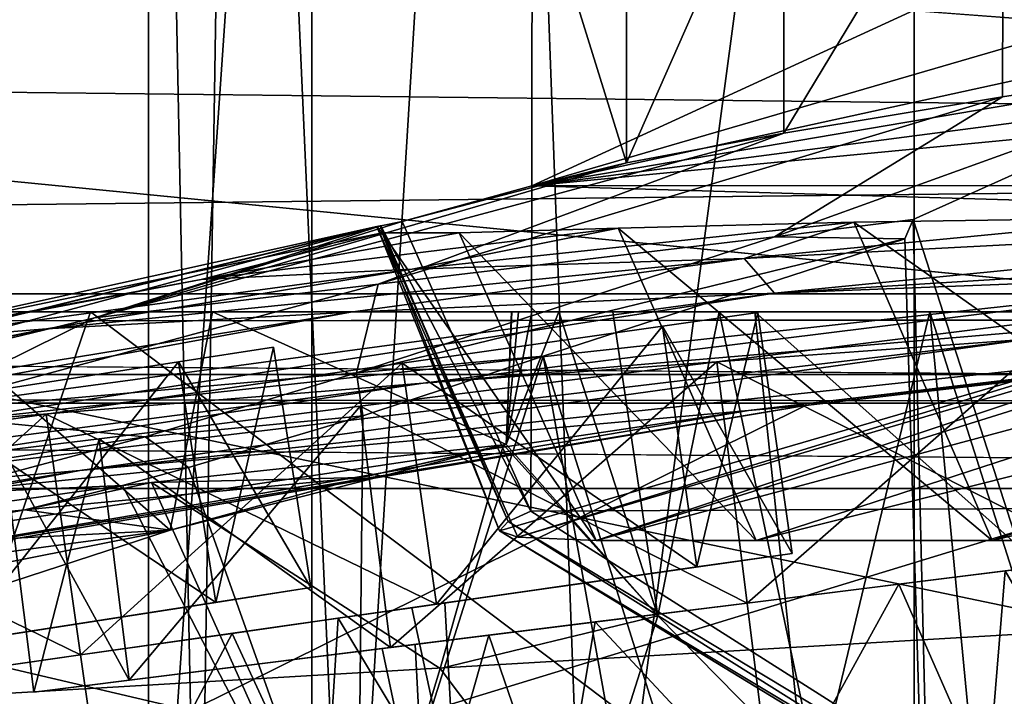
# Model space of a CAD drawing. Header units: metres. Extents: x -1004 to 0, y -808 to 0.
# Tile 75 of 124: x -653 to -623, y -64 to -43. Entities that reach past the tile are written whole.
import ezdxf

# ---------------------------------------------------------------- set-up
doc = ezdxf.new("R2010")
doc.units = ezdxf.units.M

msp = doc.modelspace()

# ---------------------------------------------------------------- linework, layer by layer
at = {"layer": 'top'}
for points in [[(-637.780579, -48.406116, 1607.5177), (-461.376587, -25.341852, 1608.121216), (-496.827362, -24.46418, 1608.144409)], [(-496.827362, -24.46418, 1608.144409), (-532.278259, -25.346687, 1608.12146), (-637.780579, -48.406116, 1607.5177)], [(-426.014893, -28.004723, 1608.051392), (-461.376587, -25.341852, 1608.121216), (-637.780579, -48.406116, 1607.5177)], [(-532.278259, -25.346687, 1608.12146), (-567.642517, -27.975554, 1608.052734), (-637.780579, -48.406116, 1607.5177)], [(-637.780579, -48.406116, 1607.5177), (-567.642517, -27.975554, 1608.052734), (-602.834656, -32.340183, 1607.938477)], [(-354.224518, -48.323433, 1607.518677), (-426.014893, -28.004723, 1608.051392), (-637.780579, -48.406116, 1607.5177)], [(-602.834656, -32.340183, 1607.938477), (-637.772705, -38.411606, 1607.779541), (-637.780579, -48.406116, 1607.5177)], [(-623.346375, -35.679882, 1851.487183), (-615.462036, -34.456242, 1926.485474), (-614.798401, -44.35643, 1932.162842)], [(-630.071838, -36.803009, 1769.925659), (-623.346375, -35.679882, 1851.487183), (-630.072205, -46.801701, 1769.925781)], [(-630.072205, -46.801701, 1769.925781), (-623.346375, -35.679882, 1851.487183), (-623.379333, -45.684078, 1851.142456)], [(-623.346375, -35.679882, 1851.487183), (-614.798401, -44.35643, 1932.162842), (-623.379333, -45.684078, 1851.142456)], [(-634.881165, -47.710297, 1688.484619), (-634.880188, -37.710392, 1688.506836), (-630.071838, -36.803009, 1769.925659)], [(-634.881165, -47.710297, 1688.484619), (-630.071838, -36.803009, 1769.925659), (-630.072205, -46.801701, 1769.925781)], [(-637.772705, -38.411606, 1607.779541), (-634.880188, -37.710392, 1688.506836), (-634.881165, -47.710297, 1688.484619)], [(-637.780579, -48.406116, 1607.5177), (-637.772705, -38.411606, 1607.779541), (-634.881165, -47.710297, 1688.484619)], [(-943.0271, -42.2672, 2063.060059), (-943.0271, -52.26717, 2063.060059), (-61.027081, -42.267323, 2063.060059)], [(-61.027081, -42.267323, 163.059998), (-61.026958, -52.26717, 163.059998), (-943.0271, -42.2672, 163.059998)], [(-943.0271, -42.2672, 163.059998), (-61.026958, -52.26717, 163.059998), (-943.0271, -52.26717, 163.059998)], [(-943.0271, -52.26717, 2063.060059), (-61.026958, -52.26717, 2063.060059), (-61.027081, -42.267323, 2063.060059)], [(-623.379333, -45.684078, 1851.142456), (-614.798401, -44.35643, 1932.162842), (-630.352783, -49.972351, 1904.670776)], [(-614.798401, -44.35643, 1932.162842), (-626.112, -49.44426, 1937.075684), (-630.352783, -49.972351, 1904.670776)], [(-614.798401, -44.35643, 1932.162842), (-608.102783, -105.245163, 1966.830444), (-626.112, -49.44426, 1937.075684)], [(-630.072205, -46.801701, 1769.925781), (-623.379333, -45.684078, 1851.142456), (-642.490112, -51.422031, 1794.889038)], [(-623.379333, -45.684078, 1851.142456), (-630.352783, -49.972351, 1904.670776), (-642.490112, -51.422031, 1794.889038)], [(-634.881165, -47.710297, 1688.484619), (-630.072205, -46.801701, 1769.925781), (-651.171631, -52.450169, 1684.773071)], [(-630.072205, -46.801701, 1769.925781), (-642.490112, -51.422031, 1794.889038), (-651.171631, -52.450169, 1684.773071)], [(-651.171631, -52.450169, 1684.773071), (-641.753479, -49.499054, 1607.489014), (-634.881165, -47.710297, 1688.484619)], [(-641.753479, -49.499054, 1607.489014), (-637.780579, -48.406116, 1607.5177), (-634.881165, -47.710297, 1688.484619)], [(-641.753479, -49.499054, 1607.489014), (-637.81189, -58.361294, 1607.256836), (-637.780579, -48.406116, 1607.5177)], [(-637.81189, -58.361294, 1607.256836), (-349.237091, -56.875664, 1607.294556), (-637.780579, -48.406116, 1607.5177)], [(-637.780579, -48.406116, 1607.5177), (-349.237091, -56.875664, 1607.294556), (-354.224518, -48.323433, 1607.518677)], [(-630.351501, -51.691772, 1007.922852), (-606.51001, -49.342506, 1018.40802), (-631.286743, -50.63805, 1120.290283)], [(-606.51001, -49.342506, 1018.40802), (-618.362, -49.381767, 1108.017456), (-631.286743, -50.63805, 1120.290283)], [(-631.286743, -50.63805, 1120.290283), (-618.362, -49.381767, 1108.017456), (-627.924255, -49.517433, 1198.030273)], [(-592.382446, -49.343231, 929.126526), (-606.51001, -49.342506, 1018.40802), (-630.351501, -51.691772, 1007.922852)], [(-613.724609, -51.054615, 895.839111), (-592.382446, -49.343231, 929.126526), (-630.351501, -51.691772, 1007.922852)], [(-618.362, -49.381767, 1108.017456), (-614.140015, -59.267227, 1108.287842), (-627.924255, -49.517433, 1198.030273)], [(-642.405212, -49.629742, 1574.473389), (-710.221802, -66.264854, 1574.473511), (-675.665588, -57.787426, 1573.312012)], [(-667.494385, -56.397991, 1684.867554), (-710.221802, -66.264854, 1574.473511), (-642.405212, -49.629742, 1574.473389)], [(-642.405212, -49.629742, 1574.473389), (-675.665588, -57.787426, 1573.312012), (-658.341187, -53.531971, 1573.309937)], [(-667.494385, -56.397991, 1684.867554), (-642.405212, -49.629742, 1574.473389), (-651.171631, -52.450169, 1684.773071)], [(-658.341187, -53.531971, 1573.309937), (-660.159607, -53.552528, 1459.967285), (-642.527832, -49.649982, 1568.118164)], [(-642.527832, -49.649982, 1568.118164), (-660.159607, -53.552528, 1459.967285), (-642.359131, -49.844097, 1458.954346)], [(-642.427673, -49.633209, 1573.311035), (-642.405212, -49.629742, 1574.473389), (-658.341187, -53.531971, 1573.309937)], [(-642.427673, -49.633209, 1573.311035), (-658.341187, -53.531971, 1573.309937), (-642.527832, -49.649982, 1568.118164)], [(-642.405212, -49.629742, 1574.473389), (-641.753479, -49.499054, 1607.489014), (-651.171631, -52.450169, 1684.773071)], [(-647.905701, -51.278965, 1346.488281), (-635.138, -49.707047, 1288.088013), (-640.006531, -49.843632, 1378.386719)], [(-641.443481, -50.958561, 1233.251221), (-635.138, -49.707047, 1288.088013), (-647.905701, -51.278965, 1346.488281)], [(-638.505981, -58.684109, 1568.05957), (-642.427673, -49.633209, 1573.311035), (-642.527832, -49.649982, 1568.118164)], [(-638.770935, -58.972118, 1508.059814), (-642.527832, -49.649982, 1568.118164), (-642.359131, -49.844097, 1458.954346)], [(-638.770935, -58.972118, 1508.059814), (-638.505981, -58.684109, 1568.05957), (-642.527832, -49.649982, 1568.118164)], [(-642.405212, -49.629742, 1574.473389), (-642.427673, -49.633209, 1573.311035), (-638.505981, -58.684109, 1568.05957)], [(-637.81189, -58.361294, 1607.256836), (-641.753479, -49.499054, 1607.489014), (-642.405212, -49.629742, 1574.473389)], [(-637.81189, -58.361294, 1607.256836), (-642.405212, -49.629742, 1574.473389), (-638.505981, -58.684109, 1568.05957)], [(-631.286743, -50.63805, 1120.290283), (-627.924255, -49.517433, 1198.030273), (-641.443481, -50.958561, 1233.251221)], [(-627.924255, -49.517433, 1198.030273), (-635.138, -49.707047, 1288.088013), (-641.443481, -50.958561, 1233.251221)], [(-635.138, -49.707047, 1288.088013), (-630.917419, -59.267242, 1288.292236), (-640.006531, -49.843632, 1378.386719)], [(-627.924255, -49.517433, 1198.030273), (-623.691162, -59.267227, 1198.181641), (-635.138, -49.707047, 1288.088013)], [(-623.691162, -59.267227, 1198.181641), (-630.917419, -59.267242, 1288.292236), (-635.138, -49.707047, 1288.088013)], [(-630.352783, -49.972351, 1904.670776), (-626.112, -49.44426, 1937.075684), (-626.371643, -50.028816, 1937.447388)], [(-614.140015, -59.267227, 1108.287842), (-623.691162, -59.267227, 1198.181641), (-627.924255, -49.517433, 1198.030273)], [(-626.112, -49.44426, 1937.075684), (-625.064758, -92.989151, 1962.418091), (-626.371643, -50.028816, 1937.447388)], [(-608.102783, -105.245163, 1966.830444), (-625.064758, -92.989151, 1962.418091), (-626.112, -49.44426, 1937.075684)], [(-660.159607, -53.552528, 1459.967285), (-647.905701, -51.278965, 1346.488281), (-642.359131, -49.844097, 1458.954346)], [(-642.359131, -49.844097, 1458.954346), (-647.905701, -51.278965, 1346.488281), (-640.006531, -49.843632, 1378.386719)], [(-630.352783, -49.972351, 1904.670776), (-626.371643, -50.028816, 1937.447388), (-643.15271, -54.137505, 1904.770996)], [(-642.490112, -51.422031, 1794.889038), (-630.352783, -49.972351, 1904.670776), (-643.15271, -54.137505, 1904.770996)], [(-640.006531, -49.843632, 1378.386719), (-635.814453, -59.267178, 1378.559326), (-642.359131, -49.844097, 1458.954346)], [(-635.814453, -59.267178, 1378.559326), (-638.209656, -59.165482, 1459.027466), (-642.359131, -49.844097, 1458.954346)], [(-638.209656, -59.165482, 1459.027466), (-638.770935, -58.972118, 1508.059814), (-642.359131, -49.844097, 1458.954346)], [(-630.917419, -59.267242, 1288.292236), (-635.814453, -59.267178, 1378.559326), (-640.006531, -49.843632, 1378.386719)], [(-626.371643, -50.028816, 1937.447388), (-637.43988, -53.622517, 1943.283569), (-643.15271, -54.137505, 1904.770996)], [(-625.064758, -92.989151, 1962.418091), (-637.43988, -53.622517, 1943.283569), (-626.371643, -50.028816, 1937.447388)], [(-613.724609, -51.054615, 895.839111), (-641.103943, -54.453579, 896.211426), (-593.479553, -50.364639, 784.363281)], [(-641.103943, -54.453579, 896.211426), (-622.591797, -53.105709, 784.583984), (-593.479553, -50.364639, 784.363281)], [(-643.331543, -52.271954, 1120.496704), (-631.286743, -50.63805, 1120.290283), (-652.639771, -52.791306, 1233.442017)], [(-631.286743, -50.63805, 1120.290283), (-641.443481, -50.958561, 1233.251221), (-652.639771, -52.791306, 1233.442017)], [(-643.331543, -52.271954, 1120.496704), (-630.351501, -51.691772, 1007.922852), (-631.286743, -50.63805, 1120.290283)], [(-652.639771, -52.791306, 1233.442017), (-641.443481, -50.958561, 1233.251221), (-658.255005, -53.246292, 1346.637939)], [(-641.443481, -50.958561, 1233.251221), (-647.905701, -51.278965, 1346.488281), (-658.255005, -53.246292, 1346.637939)], [(-630.351501, -51.691772, 1007.922852), (-655.990173, -55.659924, 1008.377197), (-613.724609, -51.054615, 895.839111)], [(-655.990173, -55.659924, 1008.377197), (-641.103943, -54.453579, 896.211426), (-613.724609, -51.054615, 895.839111)], [(-658.255005, -53.246292, 1346.637939), (-647.905701, -51.278965, 1346.488281), (-660.159607, -53.552528, 1459.967285)], [(-651.171631, -52.450169, 1684.773071), (-642.490112, -51.422031, 1794.889038), (-657.072937, -55.362045, 1795.017456)], [(-642.490112, -51.422031, 1794.889038), (-643.15271, -54.137505, 1904.770996), (-657.072937, -55.362045, 1795.017456)], [(-600.585144, -51.613518, 1198.142944), (-623.691162, -59.267227, 1198.181641), (-590.998535, -51.500629, 1108.280396)], [(-623.691162, -59.267227, 1198.181641), (-614.140015, -59.267227, 1108.287842), (-590.998535, -51.500629, 1108.280396)], [(-643.331543, -52.271954, 1120.496704), (-667.236206, -56.67519, 1120.969116), (-630.351501, -51.691772, 1007.922852)], [(-667.236206, -56.67519, 1120.969116), (-655.990173, -55.659924, 1008.377197), (-630.351501, -51.691772, 1007.922852)], [(-531.962463, -59.26767, 664.851257), (-598.609192, -51.553875, 665.053223), (-659.932678, -70.278816, 664.562744)], [(-598.609192, -51.553875, 665.053223), (-629.410706, -55.129055, 664.959534), (-659.932678, -70.278816, 664.562744)], [(-622.591797, -53.105709, 784.583984), (-651.612549, -57.120155, 784.804932), (-600.472046, -51.667332, 673.608582)], [(-651.612549, -57.120155, 784.804932), (-631.154419, -55.287918, 673.604614), (-600.472046, -51.667332, 673.608582)], [(-612.437134, -51.953506, 1378.560059), (-635.814453, -59.267178, 1378.559326), (-607.776001, -51.747608, 1288.256348)], [(-635.814453, -59.267178, 1378.559326), (-630.917419, -59.267242, 1288.292236), (-607.776001, -51.747608, 1288.256348)], [(-600.472046, -51.667332, 673.608582), (-631.154419, -55.287918, 673.604614), (-598.609192, -51.553875, 665.053223)], [(-631.154419, -55.287918, 673.604614), (-629.410706, -55.129055, 664.959534), (-598.609192, -51.553875, 665.053223)], [(-607.776001, -51.747608, 1288.256348), (-630.917419, -59.267242, 1288.292236), (-600.585144, -51.613518, 1198.142944)], [(-630.917419, -59.267242, 1288.292236), (-623.691162, -59.267227, 1198.181641), (-600.585144, -51.613518, 1198.142944)], [(-616.348267, -72.405678, 1518.67334), (-638.770935, -58.972118, 1508.059814), (-614.703125, -51.961727, 1506.982056)], [(-638.770935, -58.972118, 1508.059814), (-638.209656, -59.165482, 1459.027466), (-614.703125, -51.961727, 1506.982056)], [(-638.209656, -59.165482, 1459.027466), (-613.644775, -51.894428, 1443.067139), (-614.703125, -51.961727, 1506.982056)], [(-638.209656, -59.165482, 1459.027466), (-635.814453, -59.267178, 1378.559326), (-613.644775, -51.894428, 1443.067139)], [(-635.814453, -59.267178, 1378.559326), (-612.437134, -51.953506, 1378.560059), (-613.644775, -51.894428, 1443.067139)], [(-782.598877, -52.26717, 2039.088379), (-481.596069, -52.26717, 2033.802246), (-943.0271, -52.26717, 2063.060059)], [(-481.596069, -52.26717, 2033.802246), (-428.863464, -52.26717, 2035.059937), (-943.0271, -52.26717, 2063.060059)], [(-943.0271, -52.26717, 2063.060059), (-428.863464, -52.26717, 2035.059937), (-61.026958, -52.26717, 2063.060059)], [(-61.026958, -52.26717, 163.059998), (-407.772705, -52.26717, 179.05925), (-943.0271, -52.26717, 163.059998)], [(-407.772705, -52.26717, 179.05925), (-428.346069, -52.26717, 179.737396), (-943.0271, -52.26717, 163.059998)], [(-943.0271, -52.26717, 163.059998), (-428.346069, -52.26717, 179.737396), (-449.178162, -52.26717, 181.812668)], [(-449.178162, -52.26717, 181.812668), (-470.251709, -52.26717, 185.372299), (-943.0271, -52.26717, 163.059998)], [(-470.251709, -52.26717, 185.372299), (-763.151001, -52.26717, 196.518036), (-943.0271, -52.26717, 163.059998)], [(-710.175232, -52.26717, 2028.442627), (-534.209045, -52.26717, 2030.036865), (-782.598877, -52.26717, 2039.088379)], [(-534.209045, -52.26717, 2030.036865), (-481.596069, -52.26717, 2033.802246), (-782.598877, -52.26717, 2039.088379)], [(-470.251709, -52.26717, 185.372299), (-491.851715, -52.26717, 190.612167), (-763.151001, -52.26717, 196.518036)], [(-491.851715, -52.26717, 190.612167), (-735.55072, -52.26717, 199.387146), (-763.151001, -52.26717, 196.518036)], [(-735.55072, -52.26717, 199.387146), (-491.851715, -52.26717, 190.612167), (-707.955811, -52.26717, 203.017151)], [(-674.304321, -52.26717, 2021.139038), (-586.582764, -52.26717, 2023.772217), (-710.175232, -52.26717, 2028.442627)], [(-586.582764, -52.26717, 2023.772217), (-534.209045, -52.26717, 2030.036865), (-710.175232, -52.26717, 2028.442627)], [(-491.851715, -52.26717, 190.612167), (-513.955444, -52.26717, 197.745865), (-707.955811, -52.26717, 203.017151)], [(-707.955811, -52.26717, 203.017151), (-513.955444, -52.26717, 197.745865), (-680.806824, -52.26717, 207.461563)], [(-656.475098, -52.26717, 2016.996094), (-680.862793, -63.238991, 2020.597778), (-648.850037, -58.949764, 2013.914429)], [(-680.806824, -52.26717, 207.461563), (-651.291992, -52.26717, 213.479858), (-654.932617, -62.904243, 216.257507)], [(-513.955444, -52.26717, 197.745865), (-651.291992, -52.26717, 213.479858), (-680.806824, -52.26717, 207.461563)], [(-652.639771, -52.791306, 1233.442017), (-674.831604, -57.45047, 1233.873291), (-643.331543, -52.271954, 1120.496704)], [(-674.831604, -57.45047, 1233.873291), (-667.236206, -56.67519, 1120.969116), (-643.331543, -52.271954, 1120.496704)], [(-625.605225, -52.26717, 2017.447388), (-612.598816, -52.26717, 2019.714355), (-674.304321, -52.26717, 2021.139038)], [(-612.598816, -52.26717, 2019.714355), (-586.582764, -52.26717, 2023.772217), (-674.304321, -52.26717, 2021.139038)], [(-625.605225, -52.26717, 2017.447388), (-674.304321, -52.26717, 2021.139038), (-656.475098, -52.26717, 2016.996094)], [(-647.557129, -52.26717, 2015.059937), (-656.475098, -52.26717, 2016.996094), (-648.850037, -58.949764, 2013.914429)], [(-647.557129, -52.26717, 2015.059937), (-636.959595, -52.26717, 2015.337402), (-656.475098, -52.26717, 2016.996094)], [(-636.959595, -52.26717, 2015.337402), (-635.30719, -52.26717, 2015.6521), (-656.475098, -52.26717, 2016.996094)], [(-656.475098, -52.26717, 2016.996094), (-635.30719, -52.26717, 2015.6521), (-632.050964, -52.26717, 2016.264648)], [(-632.050964, -52.26717, 2016.264648), (-625.605225, -52.26717, 2017.447388), (-656.475098, -52.26717, 2016.996094)], [(-654.932617, -62.904243, 216.257507), (-651.291992, -52.26717, 213.479858), (-629.193848, -68.938919, 224.104462)], [(-651.291992, -52.26717, 213.479858), (-630.95813, -52.26717, 218.463608), (-629.193848, -68.938919, 224.104462)], [(-513.955444, -52.26717, 197.745865), (-536.378601, -52.26717, 206.962265), (-651.291992, -52.26717, 213.479858)], [(-536.378601, -52.26717, 206.962265), (-630.95813, -52.26717, 218.463608), (-651.291992, -52.26717, 213.479858)], [(-647.557129, -52.26717, 2015.059937), (-648.850037, -58.949764, 2013.914429), (-638.564209, -56.328995, 2014.334473)], [(-638.40509, -52.26717, 2015.062988), (-647.557129, -52.26717, 2015.059937), (-638.564209, -56.328995, 2014.334473)], [(-638.189331, -52.26717, 2015.101563), (-647.557129, -52.26717, 2015.059937), (-638.40509, -52.26717, 2015.062988)], [(-638.189331, -52.26717, 2015.101563), (-637.782104, -52.26717, 2015.179932), (-647.557129, -52.26717, 2015.059937)], [(-637.782104, -52.26717, 2015.179932), (-636.959595, -52.26717, 2015.337402), (-647.557129, -52.26717, 2015.059937)], [(-633.930298, -61.566643, 2014.243652), (-636.959595, -52.26717, 2015.337402), (-638.564209, -56.328995, 2014.334473)], [(-636.959595, -52.26717, 2015.337402), (-637.782104, -52.26717, 2015.179932), (-638.564209, -56.328995, 2014.334473)], [(-638.564209, -56.328995, 2014.334473), (-637.782104, -52.26717, 2015.179932), (-638.189331, -52.26717, 2015.101563)], [(-638.189331, -52.26717, 2015.101563), (-638.398376, -52.26717, 2015.063721), (-638.564209, -56.328995, 2014.334473)], [(-638.398376, -52.26717, 2015.063721), (-638.40509, -52.26717, 2015.062988), (-638.564209, -56.328995, 2014.334473)], [(-638.398376, -52.26717, 2015.063721), (-638.189331, -52.26717, 2015.101563), (-638.40509, -52.26717, 2015.062988)], [(-635.30719, -52.26717, 2015.6521), (-636.959595, -52.26717, 2015.337402), (-633.930298, -61.566643, 2014.243652)], [(-632.050964, -52.26717, 2016.264648), (-635.30719, -52.26717, 2015.6521), (-633.930298, -61.566643, 2014.243652)], [(-632.050964, -52.26717, 2016.264648), (-633.930298, -61.566643, 2014.243652), (-629.025696, -66.545364, 2014.264771)], [(-625.605225, -52.26717, 2017.447388), (-632.050964, -52.26717, 2016.264648), (-629.025696, -66.545364, 2014.264771)], [(-629.193848, -68.938919, 224.104462), (-630.95813, -52.26717, 218.463608), (-604.139343, -76.101646, 232.79126)], [(-630.95813, -52.26717, 218.463608), (-605.47699, -52.26717, 225.682297), (-604.139343, -76.101646, 232.79126)], [(-536.378601, -52.26717, 206.962265), (-558.9823, -52.26717, 218.480057), (-630.95813, -52.26717, 218.463608)], [(-558.9823, -52.26717, 218.480057), (-605.47699, -52.26717, 225.682297), (-630.95813, -52.26717, 218.463608)], [(-625.605225, -52.26717, 2017.447388), (-629.025696, -66.545364, 2014.264771), (-623.786194, -71.168701, 2014.388184)], [(-612.598816, -52.26717, 2019.714355), (-625.605225, -52.26717, 2017.447388), (-618.238586, -75.413475, 2014.608521)], [(-618.238586, -75.413475, 2014.608521), (-625.605225, -52.26717, 2017.447388), (-623.786194, -71.168701, 2014.388184)], [(-667.494385, -56.397991, 1684.867554), (-651.171631, -52.450169, 1684.773071), (-657.072937, -55.362045, 1795.017456)], [(-658.255005, -53.246292, 1346.637939), (-678.769836, -57.938011, 1346.971802), (-652.639771, -52.791306, 1233.442017)], [(-678.769836, -57.938011, 1346.971802), (-674.831604, -57.45047, 1233.873291), (-652.639771, -52.791306, 1233.442017)], [(-641.103943, -54.453579, 896.211426), (-668.486938, -58.590691, 896.590027), (-622.591797, -53.105709, 784.583984)], [(-668.486938, -58.590691, 896.590027), (-651.612549, -57.120155, 784.804932), (-622.591797, -53.105709, 784.583984)], [(-643.15271, -54.137505, 1904.770996), (-637.43988, -53.622517, 1943.283569), (-642.952393, -55.45068, 1947.344849)], [(-631.481934, -86.697609, 1960.633789), (-643.121216, -71.542465, 1957.235962), (-637.43988, -53.622517, 1943.283569)], [(-637.43988, -53.622517, 1943.283569), (-643.121216, -71.542465, 1957.235962), (-642.952393, -55.45068, 1947.344849)], [(-625.064758, -92.989151, 1962.418091), (-631.481934, -86.697609, 1960.633789), (-637.43988, -53.622517, 1943.283569)], [(-657.072937, -55.362045, 1795.017456), (-643.15271, -54.137505, 1904.770996), (-649.617249, -56.089542, 1904.822632)], [(-643.15271, -54.137505, 1904.770996), (-642.952393, -55.45068, 1947.344849), (-649.617249, -56.089542, 1904.822632)], [(-655.990173, -55.659924, 1008.377197), (-681.746033, -59.732021, 1008.84729), (-641.103943, -54.453579, 896.211426)], [(-681.746033, -59.732021, 1008.84729), (-668.486938, -58.590691, 896.590027), (-641.103943, -54.453579, 896.211426)], [(-631.154419, -55.287918, 673.604614), (-661.615967, -60.470383, 673.609558), (-629.410706, -55.129055, 664.959534)], [(-661.615967, -60.470383, 673.609558), (-659.987671, -60.2826, 664.824524), (-629.410706, -55.129055, 664.959534)], [(-659.932678, -70.278816, 664.562744), (-629.410706, -55.129055, 664.959534), (-659.987671, -60.2826, 664.824524)], [(-651.612549, -57.120155, 784.804932), (-680.390442, -62.638851, 784.972351), (-631.154419, -55.287918, 673.604614)], [(-680.390442, -62.638851, 784.972351), (-661.615967, -60.470383, 673.609558), (-631.154419, -55.287918, 673.604614)], [(-657.072937, -55.362045, 1795.017456), (-649.617249, -56.089542, 1904.822632), (-671.646362, -59.508541, 1795.133545)], [(-642.952393, -55.45068, 1947.344849), (-648.289795, -57.032207, 1952.420166), (-649.617249, -56.089542, 1904.822632)], [(-643.121216, -71.542465, 1957.235962), (-648.289795, -57.032207, 1952.420166), (-642.952393, -55.45068, 1947.344849)], [(-649.617249, -56.089542, 1904.822632), (-656.14502, -57.834797, 1904.871582), (-671.646362, -59.508541, 1795.133545)], [(-649.617249, -56.089542, 1904.822632), (-648.289795, -57.032207, 1952.420166), (-656.14502, -57.834797, 1904.871582)], [(-649.4245, -57.485996, 1959.551147), (-638.647705, -56.337891, 2013.91333), (-642.98645, -57.340115, 2014.067505)], [(-638.647705, -56.337891, 2013.91333), (-649.4245, -57.485996, 1959.551147), (-640.587036, -63.181965, 1985.065674)], [(-642.98645, -57.340115, 2014.067505), (-638.564209, -56.328995, 2014.334473), (-648.850037, -58.949764, 2013.914429)], [(-638.647705, -56.337891, 2013.91333), (-638.564209, -56.328995, 2014.334473), (-642.98645, -57.340115, 2014.067505)], [(-638.647705, -56.337891, 2013.91333), (-640.587036, -63.181965, 1985.065674), (-633.930298, -61.566643, 2014.243652)], [(-638.564209, -56.328995, 2014.334473), (-638.647705, -56.337891, 2013.91333), (-633.930298, -61.566643, 2014.243652)], [(-637.81189, -58.361294, 1607.256836), (-615.470276, -72.550049, 1606.88501), (-349.237091, -56.875664, 1607.294556)], [(-668.486938, -58.590691, 896.590027), (-695.562866, -64.39183, 896.888855), (-651.612549, -57.120155, 784.804932)], [(-695.562866, -64.39183, 896.888855), (-680.390442, -62.638851, 784.972351), (-651.612549, -57.120155, 784.804932)], [(-648.289795, -57.032207, 1952.420166), (-650.312927, -57.580647, 1955.069458), (-656.14502, -57.834797, 1904.871582)], [(-643.121216, -71.542465, 1957.235962), (-650.312927, -57.580647, 1955.069458), (-648.289795, -57.032207, 1952.420166)], [(-649.4245, -57.485996, 1959.551147), (-642.98645, -57.340115, 2014.067505), (-653.298584, -58.328999, 1959.571045)], [(-653.298584, -58.328999, 1959.571045), (-642.98645, -57.340115, 2014.067505), (-648.850037, -58.949764, 2013.914429)], [(-650.312927, -57.580647, 1955.069458), (-649.4245, -57.485996, 1959.551147), (-653.298584, -58.328999, 1959.571045)], [(-649.4245, -57.485996, 1959.551147), (-650.312927, -57.580647, 1955.069458), (-643.121216, -71.542465, 1957.235962)], [(-649.4245, -57.485996, 1959.551147), (-643.121216, -71.542465, 1957.235962), (-640.587036, -63.181965, 1985.065674)], [(-656.14502, -57.834797, 1904.871582), (-650.312927, -57.580647, 1955.069458), (-662.746643, -59.301483, 1904.915894)], [(-650.312927, -57.580647, 1955.069458), (-653.298584, -58.328999, 1959.571045), (-662.746643, -59.301483, 1904.915894)], [(-662.746643, -59.301483, 1904.915894), (-653.298584, -58.328999, 1959.571045), (-659.537659, -59.502392, 1959.597412)], [(-653.298584, -58.328999, 1959.571045), (-648.850037, -58.949764, 2013.914429), (-659.537659, -59.502392, 1959.597412)], [(-638.505981, -58.684109, 1568.05957), (-615.470276, -72.550049, 1606.88501), (-637.81189, -58.361294, 1607.256836)], [(-638.770935, -58.972118, 1508.059814), (-615.808777, -72.942154, 1563.11499), (-638.505981, -58.684109, 1568.05957)], [(-615.808777, -72.942154, 1563.11499), (-615.470276, -72.550049, 1606.88501), (-638.505981, -58.684109, 1568.05957)], [(-662.335876, -63.344749, 1944.577393), (-648.850037, -58.949764, 2013.914429), (-691.359802, -67.368401, 1944.609497)], [(-691.359802, -67.368401, 1944.609497), (-648.850037, -58.949764, 2013.914429), (-680.862793, -63.238991, 2020.597778)], [(-648.850037, -58.949764, 2013.914429), (-662.335876, -63.344749, 1944.577393), (-659.537659, -59.502392, 1959.597412)], [(-638.770935, -58.972118, 1508.059814), (-616.348267, -72.405678, 1518.67334), (-615.808777, -72.942154, 1563.11499)], [(-680.822693, -82.096756, 664.253174), (-670.037964, -123.145065, 663.178101), (-531.962463, -59.26767, 664.851257)], [(-659.932678, -70.278816, 664.562744), (-680.822693, -82.096756, 664.253174), (-531.962463, -59.26767, 664.851257)], [(-670.037964, -123.145065, 663.178101), (-631.364441, -146.148254, 662.575684), (-531.962463, -59.26767, 664.851257)], [(-531.962463, -59.26767, 664.851257), (-631.364441, -146.148254, 662.575684), (-594.247375, -171.585114, 661.909546)], [(-633.930298, -61.566643, 2014.243652), (-640.587036, -63.181965, 1985.065674), (-636.264099, -68.923111, 1985.733276)], [(-629.025696, -66.545364, 2014.264771), (-633.930298, -61.566643, 2014.243652), (-636.264099, -68.923111, 1985.733276)], [(-652.923584, -86.288589, 224.602814), (-679.312012, -79.51873, 217.640656), (-654.932617, -62.904243, 216.257507)], [(-652.923584, -86.288589, 224.602814), (-654.932617, -62.904243, 216.257507), (-629.193848, -68.938919, 224.104462)], [(-640.587036, -63.181965, 1985.065674), (-643.121216, -71.542465, 1957.235962), (-636.264099, -68.923111, 1985.733276)]]:
    msp.add_3dface(points, dxfattribs=at)
at = {"layer": 'top0123413'}
for points in [[(-787.024658, -763.271118, 90), (-994.037292, -10, 90), (-533.424561, -638.481384, 90)], [(-994.037292, -10, 90), (-526.238708, -632.856445, 90), (-533.424561, -638.481384, 90)], [(-10, -10, 90), (-502.018646, -625.846375, 90), (-994.037292, -10, 90)], [(-502.018646, -625.846375, 90), (-510.034576, -626.560547, 90), (-994.037292, -10, 90)], [(-994.037292, -10, 90), (-510.034576, -626.560547, 90), (-518.256042, -628.853394, 90)], [(-518.256042, -628.853394, 90), (-526.238708, -632.856445, 90), (-994.037292, -10, 90)], [(-665.157715, -52.554413, 163.059708), (-610.580078, -52.505119, 163.059708), (-982.615723, -15.961353, 163.059708)], [(-610.580078, -52.505119, 163.059708), (-502.018616, -52.467403, 163.059708), (-982.615723, -15.961353, 163.059708)], [(-982.615723, -15.961353, 163.059708), (-502.018616, -52.467403, 163.059708), (-21.421595, -15.961353, 163.059708)], [(-605.16803, -65.046387, 141.304626), (-610.580078, -52.505119, 163.059708), (-665.157715, -52.554413, 163.059708)], [(-656.737122, -64.42334, 141.24382), (-605.16803, -65.046387, 141.304626), (-665.157715, -52.554413, 163.059708)]]:
    msp.add_3dface(points, dxfattribs=at)
at = {"layer": 'top0123414'}
for points in [[(-13.018654, -13.016087, 2065.279785), (-991.018677, -13.016087, 2065.279785), (-51.716675, -51.714104, 2065.279785)], [(-51.716675, -51.714104, 2065.279785), (-991.018677, -13.016087, 2065.279785), (-952.320618, -51.714104, 2065.279785)], [(-16.018654, -16.016087, 2063.023682), (-949.849792, -54.184963, 2063.023682), (-988.018677, -16.016087, 2063.023682)], [(-54.187531, -54.184963, 2063.023682), (-949.849792, -54.184963, 2063.023682), (-16.018654, -16.016087, 2063.023682)], [(-51.716675, -51.714104, 2065.279785), (-952.320618, -51.714104, 2065.279785), (-502.018646, -55.05748, 2077.158447)], [(-502.018646, -55.05748, 2077.158447), (-952.320618, -51.714104, 2065.279785), (-949.259888, -54.774872, 2076.154297)], [(-502.018646, -57.672649, 2075.415039), (-949.849792, -54.184963, 2063.023682), (-54.187531, -54.184963, 2063.023682)], [(-502.018646, -57.672649, 2075.415039), (-946.362122, -57.672649, 2075.415039), (-949.849792, -54.184963, 2063.023682)], [(-949.259888, -54.774872, 2076.154297), (-948.977234, -55.05748, 2077.158447), (-502.018646, -55.05748, 2077.158447)], [(-948.977234, -55.05748, 2077.158447), (-942.545349, -80.833534, 2094.340576), (-502.018646, -55.05748, 2077.158447)], [(-942.545349, -80.833534, 2094.340576), (-932.125671, -108.299606, 2112.649414), (-502.018646, -55.05748, 2077.158447)], [(-502.018646, -55.05748, 2077.158447), (-932.125671, -108.299606, 2112.649414), (-918.452148, -133.331024, 2129.335449)], [(-918.452148, -133.331024, 2129.335449), (-901.793396, -155.042709, 2143.80835), (-502.018646, -55.05748, 2077.158447)], [(-901.793396, -155.042709, 2143.80835), (-820.791748, -194.333847, 2169.999756), (-502.018646, -55.05748, 2077.158447)], [(-502.018646, -55.05748, 2077.158447), (-820.791748, -194.333847, 2169.999756), (-502.018646, -194.333847, 2169.999756)], [(-502.018646, -57.672649, 2075.415039), (-939.278992, -86.006744, 2094.30249), (-946.362122, -57.672649, 2075.415039)], [(-928.7276, -113.098167, 2112.361572), (-939.278992, -86.006744, 2094.30249), (-502.018646, -57.672649, 2075.415039)], [(-914.9198, -137.676178, 2128.745361), (-928.7276, -113.098167, 2112.361572), (-502.018646, -57.672649, 2075.415039)], [(-502.018646, -57.672649, 2075.415039), (-898.363892, -158.604187, 2142.695801), (-914.9198, -137.676178, 2128.745361)], [(-820.791748, -195.279739, 2167.143799), (-898.363892, -158.604187, 2142.695801), (-502.018646, -57.672649, 2075.415039)], [(-502.018646, -195.279739, 2167.143799), (-820.791748, -195.279739, 2167.143799), (-502.018646, -57.672649, 2075.415039)]]:
    msp.add_3dface(points, dxfattribs=at)
at = {"layer": 'top0123420'}
for points in [[(-649.516602, 0.18392, 2150), (-649.516602, -77.184326, 2150), (-649.516602, -0.470728, 2175)], [(-649.516602, -77.184326, 2150), (-649.516602, 0.18392, 2150), (-644.516602, -4.81608, 2150)], [(-646.790649, -1.012921, 2195.705566), (-649.516602, -0.470728, 2175), (-647.979431, -76.529678, 2190.607178)], [(-649.516602, -0.470728, 2175), (-649.516602, -76.529678, 2175), (-647.979431, -76.529678, 2190.607178)], [(-649.516602, -77.184326, 2150), (-649.516602, -76.529678, 2175), (-649.516602, -0.470728, 2175)], [(-646.790649, -1.012921, 2195.705566), (-647.979431, -76.529678, 2190.607178), (-643.426941, -76.529678, 2205.614746)], [(-638.798645, -1.518165, 2215), (-646.790649, -1.012921, 2195.705566), (-643.426941, -76.529678, 2205.614746)], [(-638.798645, -1.518165, 2215), (-643.426941, -76.529678, 2205.614746), (-636.03418, -76.529678, 2219.445557)], [(-626.085144, -1.952027, 2231.568604), (-638.798645, -1.518165, 2215), (-636.03418, -76.529678, 2219.445557)], [(-626.085144, -1.952027, 2231.568604), (-636.03418, -76.529678, 2219.445557), (-626.085144, -76.529678, 2231.568604)], [(-609.516602, -2.284942, 2244.281982), (-626.085144, -1.952027, 2231.568604), (-613.962219, -76.529678, 2241.517578)], [(-613.962219, -76.529678, 2241.517578), (-626.085144, -1.952027, 2231.568604), (-626.085144, -76.529678, 2231.568604)], [(-644.516602, -77.184326, 2150), (-649.516602, -77.184326, 2150), (-644.516602, -4.81608, 2150)], [(-644.516602, -4.81608, 2175), (-644.516602, -77.184326, 2175), (-644.516602, -4.81608, 2150)], [(-644.516602, -77.184326, 2175), (-644.516602, -77.184326, 2150), (-644.516602, -4.81608, 2150)], [(-359.516602, -77.184326, 2175), (-644.516602, -77.184326, 2175), (-359.516602, -4.81608, 2175)], [(-644.516602, -77.184326, 2175), (-644.516602, -4.81608, 2175), (-359.516602, -4.81608, 2175)]]:
    msp.add_3dface(points, dxfattribs=at)
at = {"layer": 'top0123437'}
for points in [[(-644.545349, -60.706085, 1117.964722), (-645.686279, -53.348946, 1117.964722), (-648.598877, -53.800621, 1128.964722)], [(-647.457947, -61.157757, 1106.964722), (-648.598877, -53.800621, 1106.964722), (-645.686279, -53.348946, 1117.964722)], [(-648.598877, -53.800621, 1128.964722), (-645.686279, -53.348946, 1117.964722), (-648.598877, -53.800621, 1106.964722)], [(-644.545349, -60.706085, 1117.964722), (-647.457947, -61.157757, 1106.964722), (-645.686279, -53.348946, 1117.964722)], [(-647.457947, -61.157757, 1128.964722), (-648.598877, -53.800621, 1128.964722), (-656.556335, -55.034615, 1137.017334)], [(-655.415405, -62.391754, 1098.912231), (-656.556335, -55.034615, 1098.912231), (-648.598877, -53.800621, 1106.964722)], [(-648.598877, -53.800621, 1128.964722), (-648.598877, -53.800621, 1106.964722), (-656.556335, -55.034615, 1137.017334)], [(-648.598877, -53.800621, 1106.964722), (-656.556335, -55.034615, 1098.912231), (-656.556335, -55.034615, 1137.017334)], [(-647.457947, -61.157757, 1106.964722), (-655.415405, -62.391754, 1098.912231), (-648.598877, -53.800621, 1106.964722)], [(-647.457947, -61.157757, 1128.964722), (-644.545349, -60.706085, 1117.964722), (-648.598877, -53.800621, 1128.964722)], [(-655.415405, -62.391754, 1137.017334), (-647.457947, -61.157757, 1128.964722), (-656.556335, -55.034615, 1137.017334)], [(-647.457947, -61.157757, 1106.964722), (-644.545349, -60.706085, 1117.964722), (-654.2677, -62.213772, 1112.386963)], [(-654.2677, -62.213772, 1112.386963), (-644.545349, -60.706085, 1117.964722), (-653.064026, -62.027107, 1117.964722)], [(-644.545349, -60.706085, 1117.964722), (-654.2677, -62.213772, 1123.54248), (-653.064026, -62.027107, 1117.964722)], [(-644.545349, -60.706085, 1117.964722), (-647.457947, -61.157757, 1128.964722), (-654.2677, -62.213772, 1123.54248)], [(-655.415405, -62.391754, 1098.912231), (-647.457947, -61.157757, 1106.964722), (-656.936462, -62.627632, 1108.504028)], [(-656.936462, -62.627632, 1108.504028), (-647.457947, -61.157757, 1106.964722), (-654.2677, -62.213772, 1112.386963)], [(-647.457947, -61.157757, 1128.964722), (-656.936462, -62.627632, 1127.425537), (-654.2677, -62.213772, 1123.54248)], [(-647.457947, -61.157757, 1128.964722), (-655.415405, -62.391754, 1137.017334), (-656.936462, -62.627632, 1127.425537)], [(-655.164001, -62.352737, 1117.964722), (-656.170837, -62.508869, 1113.285522), (-653.064026, -62.027107, 1117.964722)], [(-656.170837, -62.508869, 1113.285522), (-654.2677, -62.213772, 1112.386963), (-653.064026, -62.027107, 1117.964722)], [(-655.164001, -62.352737, 1117.964722), (-653.064026, -62.027107, 1117.964722), (-654.2677, -62.213772, 1123.54248)]]:
    msp.add_3dface(points, dxfattribs=at)
at = {"layer": 'top0123438'}
for points in [[(-629.811707, -59.657028, 977.964722), (-630.864136, -52.28672, 977.964722), (-633.781982, -52.703384, 988.964722)], [(-632.729553, -60.073692, 966.964722), (-633.781982, -52.703384, 966.964722), (-630.864136, -52.28672, 977.964722)], [(-633.781982, -52.703384, 988.964722), (-630.864136, -52.28672, 977.964722), (-633.781982, -52.703384, 966.964722)], [(-629.811707, -59.657028, 977.964722), (-632.729553, -60.073692, 966.964722), (-630.864136, -52.28672, 977.964722)], [(-632.729553, -60.073692, 988.964722), (-633.781982, -52.703384, 988.964722), (-641.753723, -53.841732, 997.017334)], [(-640.701233, -61.21204, 958.91217), (-641.753723, -53.841732, 958.91217), (-633.781982, -52.703384, 966.964722)], [(-633.781982, -52.703384, 988.964722), (-633.781982, -52.703384, 966.964722), (-641.753723, -53.841732, 997.017334)], [(-633.781982, -52.703384, 966.964722), (-641.753723, -53.841732, 958.91217), (-641.753723, -53.841732, 997.017334)], [(-632.729553, -60.073692, 966.964722), (-640.701233, -61.21204, 958.91217), (-633.781982, -52.703384, 966.964722)], [(-632.729553, -60.073692, 988.964722), (-629.811707, -59.657028, 977.964722), (-633.781982, -52.703384, 988.964722)], [(-640.701233, -61.21204, 997.017334), (-641.753723, -53.841732, 997.017334), (-652.64325, -55.396744, 999.964783)], [(-651.590759, -62.767056, 955.964722), (-652.64325, -55.396744, 955.964722), (-641.753723, -53.841732, 958.91217)], [(-641.753723, -53.841732, 997.017334), (-641.753723, -53.841732, 958.91217), (-652.64325, -55.396744, 999.964783)], [(-641.753723, -53.841732, 958.91217), (-652.64325, -55.396744, 955.964722), (-652.64325, -55.396744, 999.964783)], [(-640.701233, -61.21204, 958.91217), (-651.590759, -62.767056, 955.964722), (-641.753723, -53.841732, 958.91217)], [(-640.701233, -61.21204, 997.017334), (-632.729553, -60.073692, 988.964722), (-641.753723, -53.841732, 997.017334)], [(-652.64325, -55.396744, 999.964783), (-663.532776, -56.951756, 997.017334), (-651.590759, -62.767056, 999.964783)], [(-663.532776, -56.951756, 958.91217), (-652.64325, -55.396744, 955.964722), (-662.480286, -64.322067, 958.91217)], [(-652.64325, -55.396744, 999.964783), (-652.64325, -55.396744, 955.964722), (-663.532776, -56.951756, 997.017334)], [(-652.64325, -55.396744, 955.964722), (-663.532776, -56.951756, 958.91217), (-663.532776, -56.951756, 997.017334)], [(-652.64325, -55.396744, 955.964722), (-651.590759, -62.767056, 955.964722), (-662.480286, -64.322067, 958.91217)], [(-651.590759, -62.767056, 999.964783), (-640.701233, -61.21204, 997.017334), (-652.64325, -55.396744, 999.964783)], [(-663.532776, -56.951756, 997.017334), (-662.480286, -64.322067, 997.017334), (-651.590759, -62.767056, 999.964783)], [(-632.729553, -60.073692, 966.964722), (-629.811707, -59.657028, 977.964722), (-639.551453, -61.047855, 972.387024)], [(-639.551453, -61.047855, 972.387024), (-629.811707, -59.657028, 977.964722), (-638.345581, -60.87566, 977.964722)], [(-629.811707, -59.657028, 977.964722), (-639.551453, -61.047855, 983.54248), (-638.345581, -60.87566, 977.964722)], [(-629.811707, -59.657028, 977.964722), (-632.729553, -60.073692, 988.964722), (-639.551453, -61.047855, 983.54248)], [(-640.701233, -61.21204, 958.91217), (-632.729553, -60.073692, 966.964722), (-642.225037, -61.429638, 968.503967)], [(-642.225037, -61.429638, 968.503967), (-632.729553, -60.073692, 966.964722), (-639.551453, -61.047855, 972.387024)], [(-632.729553, -60.073692, 988.964722), (-642.225037, -61.429638, 987.425537), (-639.551453, -61.047855, 983.54248)], [(-632.729553, -60.073692, 988.964722), (-640.701233, -61.21204, 997.017334), (-642.225037, -61.429638, 987.425537)], [(-641.457947, -61.320076, 973.285522), (-643.712585, -61.642033, 970.006653), (-639.551453, -61.047855, 972.387024)], [(-643.712585, -61.642033, 970.006653), (-642.225037, -61.429638, 968.503967), (-639.551453, -61.047855, 972.387024)], [(-641.457947, -61.320076, 982.643982), (-639.551453, -61.047855, 983.54248), (-642.225037, -61.429638, 987.425537)], [(-640.449341, -61.176044, 977.964722), (-641.457947, -61.320076, 973.285522), (-638.345581, -60.87566, 977.964722)], [(-641.457947, -61.320076, 973.285522), (-639.551453, -61.047855, 972.387024), (-638.345581, -60.87566, 977.964722)], [(-641.457947, -61.320076, 982.643982), (-640.449341, -61.176044, 977.964722), (-639.551453, -61.047855, 983.54248)], [(-640.449341, -61.176044, 977.964722), (-638.345581, -60.87566, 977.964722), (-639.551453, -61.047855, 983.54248)], [(-651.590759, -62.767056, 955.964722), (-640.701233, -61.21204, 958.91217), (-646.069031, -61.978558, 965.803284)], [(-640.701233, -61.21204, 997.017334), (-651.590759, -62.767056, 999.964783), (-646.069031, -61.978558, 990.12616)], [(-643.712585, -61.642033, 970.006653), (-646.958496, -62.105545, 967.729187), (-642.225037, -61.429638, 968.503967)], [(-646.958496, -62.105545, 967.729187), (-646.069031, -61.978558, 965.803284), (-642.225037, -61.429638, 968.503967)], [(-646.069031, -61.978558, 965.803284), (-640.701233, -61.21204, 958.91217), (-642.225037, -61.429638, 968.503967)], [(-640.701233, -61.21204, 997.017334), (-646.069031, -61.978558, 990.12616), (-642.225037, -61.429638, 987.425537)], [(-643.712585, -61.642033, 985.922852), (-642.225037, -61.429638, 987.425537), (-646.069031, -61.978558, 990.12616)], [(-643.712585, -61.642033, 985.922852), (-641.457947, -61.320076, 982.643982), (-642.225037, -61.429638, 987.425537)], [(-643.712585, -61.642033, 985.922852), (-640.086853, -67.646263, 981.440918), (-641.457947, -61.320076, 982.643982)], [(-641.457947, -61.320076, 973.285522), (-640.086853, -67.646263, 974.488586), (-643.712585, -61.642033, 970.006653)], [(-640.086853, -67.646263, 981.440918), (-640.449341, -61.176044, 977.964722), (-641.457947, -61.320076, 982.643982)], [(-640.086853, -67.646263, 974.488586), (-641.457947, -61.320076, 973.285522), (-640.449341, -61.176044, 977.964722)], [(-640.086853, -67.646263, 981.440918), (-640.086853, -67.646263, 974.488586), (-640.449341, -61.176044, 977.964722)], [(-646.958496, -62.105545, 988.200317), (-643.712585, -61.642033, 985.922852), (-646.069031, -61.978558, 990.12616)], [(-646.958496, -62.105545, 988.200317), (-644.132324, -68.223953, 987.065552), (-643.712585, -61.642033, 985.922852)], [(-643.712585, -61.642033, 970.006653), (-644.132324, -68.223953, 968.863953), (-646.958496, -62.105545, 967.729187)], [(-644.132324, -68.223953, 987.065552), (-640.086853, -67.646263, 981.440918), (-643.712585, -61.642033, 985.922852)], [(-640.086853, -67.646263, 974.488586), (-644.132324, -68.223953, 968.863953), (-643.712585, -61.642033, 970.006653)], [(-651.590759, -62.767056, 999.964783), (-651.590759, -62.767056, 991.344299), (-646.069031, -61.978558, 990.12616)], [(-651.590759, -62.767056, 964.585205), (-651.590759, -62.767056, 955.964722), (-646.069031, -61.978558, 965.803284)], [(-646.958496, -62.105545, 988.200317), (-646.069031, -61.978558, 990.12616), (-651.590759, -62.767056, 991.344299)], [(-646.958496, -62.105545, 967.729187), (-651.590759, -62.767029, 966.710327), (-646.069031, -61.978558, 965.803284)], [(-651.590759, -62.767029, 966.710327), (-651.590759, -62.767056, 964.585205), (-646.069031, -61.978558, 965.803284)], [(-651.590759, -62.767029, 989.219177), (-646.958496, -62.105545, 988.200317), (-651.590759, -62.767056, 991.344299)], [(-651.590759, -62.767029, 989.219177), (-650.67804, -69.158669, 989.213928), (-646.958496, -62.105545, 988.200317)], [(-646.958496, -62.105545, 967.729187), (-650.67804, -69.158676, 966.710327), (-651.590759, -62.767029, 966.710327)], [(-650.67804, -69.158669, 989.213928), (-644.132324, -68.223953, 987.065552), (-646.958496, -62.105545, 988.200317)], [(-644.132324, -68.223953, 968.863953), (-650.67804, -69.158676, 966.710327), (-646.958496, -62.105545, 967.729187)], [(-662.480286, -64.322067, 997.017334), (-657.112488, -63.55555, 990.12616), (-651.590759, -62.767056, 999.964783)], [(-662.480286, -64.322067, 958.91217), (-651.590759, -62.767056, 955.964722), (-657.112488, -63.55555, 965.803284)], [(-651.590759, -62.767056, 991.344299), (-657.112488, -63.55555, 990.12616), (-651.590759, -62.767029, 989.219177)], [(-657.112488, -63.55555, 990.12616), (-656.223022, -63.428509, 988.200317), (-651.590759, -62.767029, 989.219177)], [(-657.112488, -63.55555, 990.12616), (-651.590759, -62.767056, 991.344299), (-651.590759, -62.767056, 999.964783)], [(-651.590759, -62.767056, 955.964722), (-651.590759, -62.767056, 964.585205), (-657.112488, -63.55555, 965.803284)], [(-657.112488, -63.55555, 965.803284), (-651.590759, -62.767056, 964.585205), (-656.223022, -63.428509, 967.729187)], [(-651.590759, -62.767056, 964.585205), (-651.590759, -62.767029, 966.710327), (-656.223022, -63.428509, 967.729187)], [(-651.590759, -62.767029, 989.219177), (-656.223022, -63.428509, 988.200317), (-650.67804, -69.158669, 989.213928)], [(-656.223022, -63.428509, 967.729187), (-651.590759, -62.767029, 966.710327), (-650.67804, -69.158676, 966.710327)], [(-656.223022, -63.428509, 988.200317), (-657.223755, -70.093391, 987.065552), (-650.67804, -69.158669, 989.213928)], [(-657.223755, -70.093391, 968.863953), (-656.223022, -63.428509, 967.729187), (-650.67804, -69.158676, 966.710327)]]:
    msp.add_3dface(points, dxfattribs=at)
at = {"layer": 'top0123439'}
for points in [[(-620.281067, -59.81897, 857.017334), (-621.201904, -52.431061, 857.017334), (-632.117493, -53.791607, 859.964783)], [(-631.196594, -61.179516, 815.964722), (-632.117493, -53.791607, 815.964722), (-621.201904, -52.431061, 818.91217)], [(-621.201904, -52.431061, 857.017334), (-621.201904, -52.431061, 818.91217), (-632.117493, -53.791607, 859.964783)], [(-621.201904, -52.431061, 818.91217), (-632.117493, -53.791607, 815.964722), (-632.117493, -53.791607, 859.964783)], [(-620.281067, -59.81897, 818.91217), (-631.196594, -61.179516, 815.964722), (-621.201904, -52.431061, 818.91217)], [(-632.117493, -53.791607, 859.964783), (-643.03302, -55.152153, 857.017334), (-631.196594, -61.179516, 859.964783)], [(-643.03302, -55.152153, 818.91217), (-632.117493, -53.791607, 815.964722), (-642.112183, -62.540062, 818.91217)], [(-632.117493, -53.791607, 859.964783), (-632.117493, -53.791607, 815.964722), (-643.03302, -55.152153, 857.017334)], [(-632.117493, -53.791607, 815.964722), (-643.03302, -55.152153, 818.91217), (-643.03302, -55.152153, 857.017334)], [(-632.117493, -53.791607, 815.964722), (-631.196594, -61.179516, 815.964722), (-642.112183, -62.540062, 818.91217)], [(-631.196594, -61.179516, 859.964783), (-620.281067, -59.81897, 857.017334), (-632.117493, -53.791607, 859.964783)], [(-643.03302, -55.152153, 857.017334), (-651.023743, -56.14814, 848.964722), (-642.112183, -62.540062, 857.017334)], [(-651.023743, -56.14814, 826.964722), (-643.03302, -55.152153, 818.91217), (-650.102905, -63.536049, 826.964722)], [(-643.03302, -55.152153, 857.017334), (-643.03302, -55.152153, 818.91217), (-651.023743, -56.14814, 848.964722)], [(-643.03302, -55.152153, 818.91217), (-651.023743, -56.14814, 826.964722), (-651.023743, -56.14814, 848.964722)], [(-643.03302, -55.152153, 818.91217), (-642.112183, -62.540062, 818.91217), (-650.102905, -63.536049, 826.964722)], [(-643.03302, -55.152153, 857.017334), (-642.112183, -62.540062, 857.017334), (-631.196594, -61.179516, 859.964783)], [(-651.023743, -56.14814, 848.964722), (-653.948547, -56.512699, 837.964722), (-650.102905, -63.536049, 848.964722)], [(-653.948547, -56.512699, 837.964722), (-651.023743, -56.14814, 826.964722), (-653.02771, -63.900608, 837.964722)], [(-651.023743, -56.14814, 848.964722), (-651.023743, -56.14814, 826.964722), (-653.948547, -56.512699, 837.964722)], [(-651.023743, -56.14814, 826.964722), (-650.102905, -63.536049, 826.964722), (-653.02771, -63.900608, 837.964722)], [(-651.023743, -56.14814, 848.964722), (-650.102905, -63.536049, 848.964722), (-642.112183, -62.540062, 857.017334)], [(-653.948547, -56.512699, 837.964722), (-653.02771, -63.900608, 837.964722), (-650.102905, -63.536049, 848.964722)], [(-631.196594, -61.179516, 815.964722), (-620.281067, -59.81897, 818.91217), (-625.661682, -60.489628, 825.803284)], [(-620.281067, -59.81897, 857.017334), (-631.196594, -61.179516, 859.964783), (-625.661682, -60.489628, 850.12616)], [(-625.661682, -60.489628, 825.803284), (-620.281067, -59.81897, 818.91217), (-621.808533, -60.009354, 828.503967)], [(-620.281067, -59.81897, 857.017334), (-625.661682, -60.489628, 850.12616), (-621.808533, -60.009354, 847.425537)], [(-623.299622, -60.195187, 830.006653), (-626.553284, -60.600731, 827.729187), (-621.808533, -60.009354, 828.503967)], [(-626.553284, -60.600731, 827.729187), (-625.661682, -60.489628, 825.803284), (-621.808533, -60.009354, 828.503967)], [(-626.553284, -60.600731, 848.200317), (-623.299622, -60.195187, 845.922852), (-625.661682, -60.489628, 850.12616)], [(-626.553284, -60.600731, 848.200317), (-623.836731, -66.76857, 847.065552), (-623.299622, -60.195187, 845.922852)], [(-623.299622, -60.195187, 830.006653), (-623.836731, -66.76857, 828.863953), (-626.553284, -60.600731, 827.729187)], [(-623.299622, -60.195187, 845.922852), (-621.808533, -60.009354, 847.425537), (-625.661682, -60.489628, 850.12616)], [(-623.836731, -66.76857, 847.065552), (-619.781555, -66.26313, 841.440918), (-623.299622, -60.195187, 845.922852)], [(-619.781555, -66.26313, 834.488586), (-623.836731, -66.76857, 828.863953), (-623.299622, -60.195187, 830.006653)], [(-631.196594, -61.179516, 859.964783), (-631.196594, -61.179516, 851.344299), (-625.661682, -60.489628, 850.12616)], [(-631.196594, -61.179516, 824.585205), (-631.196594, -61.179516, 815.964722), (-625.661682, -60.489628, 825.803284)], [(-626.553284, -60.600731, 848.200317), (-625.661682, -60.489628, 850.12616), (-631.196594, -61.179516, 851.344299)], [(-626.553284, -60.600731, 827.729187), (-631.196594, -61.179489, 826.710327), (-625.661682, -60.489628, 825.803284)], [(-631.196594, -61.179489, 826.710327), (-631.196594, -61.179516, 824.585205), (-625.661682, -60.489628, 825.803284)], [(-631.196594, -61.179489, 849.219177), (-626.553284, -60.600731, 848.200317), (-631.196594, -61.179516, 851.344299)], [(-631.196594, -61.179489, 849.219177), (-630.398071, -67.586395, 849.213928), (-626.553284, -60.600731, 848.200317)], [(-626.553284, -60.600731, 827.729187), (-630.398071, -67.586395, 826.710327), (-631.196594, -61.179489, 826.710327)], [(-630.398071, -67.586395, 849.213928), (-623.836731, -66.76857, 847.065552), (-626.553284, -60.600731, 848.200317)], [(-623.836731, -66.76857, 828.863953), (-630.398071, -67.586395, 826.710327), (-626.553284, -60.600731, 827.729187)], [(-642.112183, -62.540062, 857.017334), (-636.731506, -61.869404, 850.12616), (-631.196594, -61.179516, 859.964783)], [(-642.112183, -62.540062, 818.91217), (-631.196594, -61.179516, 815.964722), (-636.731506, -61.869404, 825.803284)], [(-631.196594, -61.179516, 851.344299), (-636.731506, -61.869404, 850.12616), (-631.196594, -61.179489, 849.219177)], [(-636.731506, -61.869404, 850.12616), (-635.839905, -61.758247, 848.200317), (-631.196594, -61.179489, 849.219177)], [(-636.731506, -61.869404, 850.12616), (-631.196594, -61.179516, 851.344299), (-631.196594, -61.179516, 859.964783)], [(-631.196594, -61.179516, 815.964722), (-631.196594, -61.179516, 824.585205), (-636.731506, -61.869404, 825.803284)], [(-636.731506, -61.869404, 825.803284), (-631.196594, -61.179516, 824.585205), (-635.839905, -61.758247, 827.729187)], [(-631.196594, -61.179516, 824.585205), (-631.196594, -61.179489, 826.710327), (-635.839905, -61.758247, 827.729187)], [(-631.196594, -61.179489, 849.219177), (-635.839905, -61.758247, 848.200317), (-630.398071, -67.586395, 849.213928)], [(-635.839905, -61.758247, 827.729187), (-631.196594, -61.179489, 826.710327), (-630.398071, -67.586395, 826.710327)], [(-636.731506, -61.869404, 850.12616), (-640.584717, -62.349678, 847.425537), (-635.839905, -61.758247, 848.200317)], [(-640.584717, -62.349678, 847.425537), (-639.093628, -62.163795, 845.922852), (-635.839905, -61.758247, 848.200317)], [(-636.731506, -61.869404, 825.803284), (-635.839905, -61.758247, 827.729187), (-639.093628, -62.163795, 830.006653)], [(-635.839905, -61.758247, 848.200317), (-639.093628, -62.163795, 845.922852), (-636.959351, -68.404221, 847.065552)], [(-639.093628, -62.163795, 830.006653), (-635.839905, -61.758247, 827.729187), (-636.959351, -68.404221, 828.863953)], [(-635.839905, -61.758247, 848.200317), (-636.959351, -68.404221, 847.065552), (-630.398071, -67.586395, 849.213928)], [(-636.959351, -68.404221, 828.863953), (-635.839905, -61.758247, 827.729187), (-630.398071, -67.586395, 826.710327)], [(-640.584717, -62.349678, 847.425537), (-636.731506, -61.869404, 850.12616), (-642.112183, -62.540062, 857.017334)], [(-642.112183, -62.540062, 818.91217), (-636.731506, -61.869404, 825.803284), (-640.584717, -62.349678, 828.503967)], [(-640.584717, -62.349678, 828.503967), (-636.731506, -61.869404, 825.803284), (-639.093628, -62.163795, 830.006653)], [(-643.264648, -62.683716, 843.54248), (-640.584717, -62.349678, 847.425537), (-650.102905, -63.536049, 848.964722)], [(-650.102905, -63.536049, 848.964722), (-640.584717, -62.349678, 847.425537), (-642.112183, -62.540062, 857.017334)], [(-650.102905, -63.536049, 826.964722), (-640.584717, -62.349678, 828.503967), (-643.264648, -62.683716, 832.387024)], [(-650.102905, -63.536049, 826.964722), (-642.112183, -62.540062, 818.91217), (-640.584717, -62.349678, 828.503967)], [(-640.584717, -62.349678, 847.425537), (-643.264648, -62.683716, 843.54248), (-639.093628, -62.163795, 845.922852)], [(-643.264648, -62.683716, 843.54248), (-641.353638, -62.445488, 842.643982), (-639.093628, -62.163795, 845.922852)], [(-643.264648, -62.683716, 832.387024), (-640.584717, -62.349678, 828.503967), (-641.353638, -62.445488, 833.285522)], [(-640.584717, -62.349678, 828.503967), (-639.093628, -62.163795, 830.006653), (-641.353638, -62.445488, 833.285522)], [(-639.093628, -62.163795, 845.922852), (-641.353638, -62.445488, 842.643982), (-641.014526, -68.90966, 841.440918)], [(-641.014526, -68.90966, 834.488586), (-641.353638, -62.445488, 833.285522), (-639.093628, -62.163795, 830.006653)], [(-639.093628, -62.163795, 845.922852), (-641.014526, -68.90966, 841.440918), (-636.959351, -68.404221, 847.065552)], [(-641.014526, -68.90966, 834.488586), (-639.093628, -62.163795, 830.006653), (-636.959351, -68.404221, 828.863953)], [(-643.264648, -62.683716, 843.54248), (-644.473389, -62.834377, 837.964722), (-641.353638, -62.445488, 842.643982)], [(-644.473389, -62.834377, 837.964722), (-642.364624, -62.571507, 837.964722), (-641.353638, -62.445488, 842.643982)], [(-644.473389, -62.834377, 837.964722), (-643.264648, -62.683716, 832.387024), (-642.364624, -62.571507, 837.964722)], [(-643.264648, -62.683716, 832.387024), (-641.353638, -62.445488, 833.285522), (-642.364624, -62.571507, 837.964722)], [(-641.353638, -62.445488, 842.643982), (-642.364624, -62.571507, 837.964722), (-641.014526, -68.90966, 841.440918)], [(-642.364624, -62.571507, 837.964722), (-641.353638, -62.445488, 833.285522), (-641.014526, -68.90966, 834.488586)], [(-641.014526, -68.90966, 841.440918), (-642.364624, -62.571507, 837.964722), (-641.014526, -68.90966, 834.488586)], [(-643.264648, -62.683716, 832.387024), (-644.473389, -62.834377, 837.964722), (-653.02771, -63.900608, 837.964722)], [(-644.473389, -62.834377, 837.964722), (-643.264648, -62.683716, 843.54248), (-653.02771, -63.900608, 837.964722)], [(-653.02771, -63.900608, 837.964722), (-643.264648, -62.683716, 843.54248), (-650.102905, -63.536049, 848.964722)], [(-653.02771, -63.900608, 837.964722), (-650.102905, -63.536049, 826.964722), (-643.264648, -62.683716, 832.387024)]]:
    msp.add_3dface(points, dxfattribs=at)

doc.saveas('drawing.dxf')
